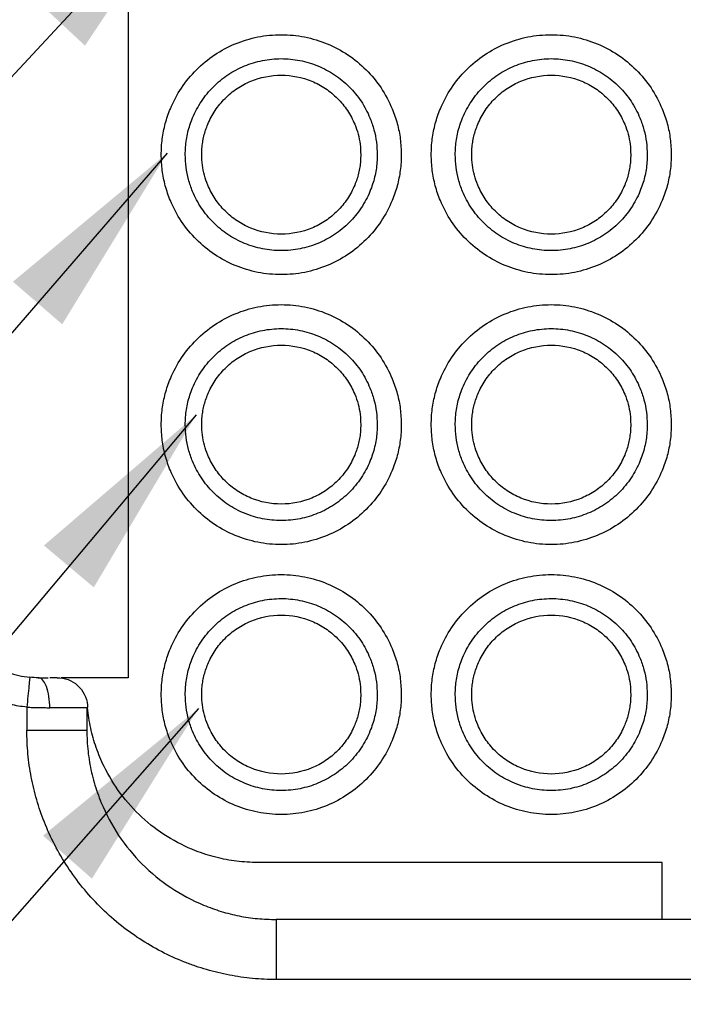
# Model space of a CAD drawing. Header units: millimetres. Extents: x 6 to 273, y 6 to 210.
# Tile 5 of 23: x 57 to 68, y 58 to 74. Entities that reach past the tile are written whole.
import ezdxf

# ---------------------------------------------------------------- set-up
doc = ezdxf.new("R2010")
doc.units = ezdxf.units.MM
doc.linetypes.add('SLD-Solid', pattern=[0])
doc.layers.add('TEXT', color=140, linetype='SLD-Solid', lineweight=25)
doc.dimstyles.new('SLDDIMSTYLE0', dxfattribs={"dimtxt": 0.18, "dimasz": 3.302, "dimexe": 0, "dimexo": 0.0625, "dimgap": 0, "dimtad": 0, "dimtih": 1, "dimtoh": 1, "dimdec": 0, "dimrnd": 1e-09, "dimzin": 0, "dimdsep": 46, "dimtxsty": 'Standard', "dimsah": 1, "dimcen": 0.09, "dimadec": 0, "dimazin": 0, "dimtfac": 3.302, "dimtdec": 0, "dimtofl": 0, "dimtmove": 0, "dimatfit": 3, "dimfxl": 0, "dimfrac": 2, "dimtolj": 1, "dimtzin": 0, "dimarcsym": 0})

msp = doc.modelspace()

# ---------------------------------------------------------------- linework, layer by layer
for p, q in [((58.694, 85.421), (58.694, 63.501)), ((57.462, 63.501), (57.389, 63.501)), ((57.509, 63.501), (57.462, 63.501)), ((58.694, 63.501), (57.576, 63.501)), ((57.004, 63.011), (57.004, 62.625)), ((58.004, 63.001), (57.386, 63.001)), ((58.004, 63.001), (58.004, 62.625)), ((57.004, 62.625), (58.004, 62.625)), ((67.594, 60.421), (60.855, 60.421)), ((67.594, 59.471), (67.594, 60.421)), ((61.158, 59.471), (61.158, 58.471)), ((67.594, 59.471), (61.158, 59.471)), ((77.494, 59.471), (67.594, 59.471)), ((110.83, 58.471), (61.158, 58.471))]:
    msp.add_line(p, q)
msp.add_arc((57.195, 64.955), 1.454, 179.7554, 264.3841)
for points, knots in [([(59.244, 72.221), (59.245, 72.264), (59.247, 72.352), (59.26, 72.482), (59.281, 72.611), (59.31, 72.738), (59.349, 72.863), (59.426, 73.068), (59.57, 73.339), (59.821, 73.643), (60.125, 73.895), (60.474, 74.08), (60.851, 74.195), (61.244, 74.233), (61.637, 74.195), (62.014, 74.08), (62.363, 73.895), (62.667, 73.644), (62.918, 73.339), (63.083, 73.029), (63.182, 72.74), (63.235, 72.482), (63.241, 72.308), (63.244, 72.221)], [0, 0, 0, 0, 0.020995, 0.041815, 0.062549, 0.083288, 0.104122, 0.125142, 0.187579, 0.250105, 0.312543, 0.375069, 0.437507, 0.500032, 0.56247, 0.624996, 0.687434, 0.74996, 0.812397, 0.874923, 0.916717, 0.958167, 1, 1, 1, 1]), ([(63.744, 72.221), (63.745, 72.264), (63.747, 72.352), (63.76, 72.482), (63.781, 72.611), (63.81, 72.738), (63.849, 72.863), (63.926, 73.068), (64.07, 73.339), (64.321, 73.643), (64.625, 73.895), (64.974, 74.08), (65.351, 74.195), (65.744, 74.233), (66.137, 74.195), (66.514, 74.08), (66.863, 73.895), (67.167, 73.644), (67.418, 73.339), (67.583, 73.029), (67.682, 72.74), (67.735, 72.482), (67.741, 72.308), (67.744, 72.221)], [0, 0, 0, 0, 0.0209952, 0.041815, 0.0625489, 0.0832877, 0.1041222, 0.1251418, 0.1875794, 0.2501054, 0.312543, 0.3750689, 0.4375065, 0.5000325, 0.5624701, 0.6249961, 0.6874337, 0.7499596, 0.8123972, 0.8749232, 0.916717, 0.9581671, 1, 1, 1, 1]), ([(59.644, 72.221), (59.645, 72.263), (59.647, 72.347), (59.662, 72.471), (59.686, 72.594), (59.721, 72.715), (59.786, 72.892), (59.905, 73.115), (60.106, 73.359), (60.349, 73.56), (60.628, 73.708), (60.93, 73.8), (61.244, 73.831), (61.558, 73.801), (61.86, 73.708), (62.139, 73.56), (62.383, 73.359), (62.583, 73.116), (62.715, 72.867), (62.794, 72.636), (62.836, 72.43), (62.842, 72.291), (62.844, 72.221)], [0, 0, 0, 0, 0.025165, 0.050105, 0.074975, 0.099933, 0.125133, 0.18756, 0.250098, 0.312525, 0.375063, 0.43749, 0.500027, 0.562454, 0.624992, 0.687419, 0.749957, 0.812384, 0.874922, 0.916711, 0.958162, 1, 1, 1, 1]), ([(64.144, 72.221), (64.145, 72.263), (64.147, 72.347), (64.162, 72.471), (64.186, 72.594), (64.221, 72.715), (64.286, 72.892), (64.405, 73.115), (64.606, 73.359), (64.849, 73.56), (65.128, 73.708), (65.43, 73.8), (65.744, 73.831), (66.058, 73.801), (66.36, 73.708), (66.639, 73.56), (66.883, 73.359), (67.083, 73.116), (67.215, 72.867), (67.294, 72.636), (67.336, 72.43), (67.342, 72.291), (67.344, 72.221)], [0, 0, 0, 0, 0.0251651, 0.0501049, 0.0749752, 0.0999328, 0.1251329, 0.1875601, 0.2500977, 0.3125249, 0.3750625, 0.4374897, 0.5000273, 0.5624545, 0.6249921, 0.6874193, 0.7499569, 0.8123841, 0.8749217, 0.9167112, 0.9581616, 1, 1, 1, 1]), ([(59.919, 72.221), (59.92, 72.255), (59.921, 72.325), (59.934, 72.428), (59.954, 72.53), (59.983, 72.63), (60.037, 72.776), (60.135, 72.962), (60.301, 73.163), (60.503, 73.33), (60.81, 73.493), (61.244, 73.58), (61.679, 73.493), (61.985, 73.33), (62.187, 73.163), (62.353, 72.962), (62.463, 72.756), (62.528, 72.565), (62.563, 72.394), (62.567, 72.279), (62.569, 72.221)], [0, 0, 0, 0, 0.025192, 0.050161, 0.075062, 0.100052, 0.125286, 0.187779, 0.250405, 0.312897, 0.375523, 0.500027, 0.624531, 0.687024, 0.749649, 0.812142, 0.874768, 0.916604, 0.958105, 1, 1, 1, 1]), ([(64.419, 72.221), (64.42, 72.255), (64.421, 72.325), (64.434, 72.428), (64.454, 72.53), (64.483, 72.63), (64.537, 72.776), (64.635, 72.962), (64.801, 73.163), (65.003, 73.33), (65.31, 73.493), (65.744, 73.58), (66.179, 73.493), (66.485, 73.33), (66.687, 73.163), (66.853, 72.962), (66.963, 72.756), (67.028, 72.565), (67.063, 72.394), (67.067, 72.279), (67.069, 72.221)], [0, 0, 0, 0, 0.025192, 0.050161, 0.075062, 0.100052, 0.125286, 0.187779, 0.250405, 0.312897, 0.375523, 0.500027, 0.624531, 0.687024, 0.749649, 0.812142, 0.874768, 0.916604, 0.958105, 1, 1, 1, 1]), ([(63.244, 72.221), (63.243, 72.177), (63.242, 72.089), (63.229, 71.959), (63.208, 71.83), (63.178, 71.703), (63.14, 71.578), (63.063, 71.374), (62.918, 71.102), (62.667, 70.798), (62.363, 70.546), (62.014, 70.361), (61.637, 70.246), (61.244, 70.208), (60.851, 70.246), (60.474, 70.361), (60.126, 70.546), (59.821, 70.797), (59.57, 71.102), (59.405, 71.412), (59.307, 71.701), (59.254, 71.959), (59.247, 72.133), (59.244, 72.221)], [0, 0, 0, 0, 0.0209952, 0.041815, 0.0625489, 0.0832877, 0.1041222, 0.1251418, 0.1875794, 0.2501054, 0.312543, 0.3750689, 0.4375065, 0.5000325, 0.5624701, 0.6249961, 0.6874337, 0.7499596, 0.8123972, 0.8749232, 0.916717, 0.9581671, 1, 1, 1, 1]), ([(62.844, 72.221), (62.843, 72.178), (62.841, 72.095), (62.826, 71.97), (62.802, 71.847), (62.768, 71.726), (62.702, 71.549), (62.584, 71.326), (62.383, 71.082), (62.139, 70.881), (61.86, 70.733), (61.559, 70.641), (61.244, 70.611), (60.93, 70.641), (60.628, 70.733), (60.349, 70.881), (60.106, 71.082), (59.905, 71.325), (59.773, 71.574), (59.694, 71.805), (59.652, 72.011), (59.647, 72.15), (59.644, 72.221)], [0, 0, 0, 0, 0.025165, 0.050105, 0.074975, 0.099933, 0.125133, 0.18756, 0.250098, 0.312525, 0.375063, 0.43749, 0.500027, 0.562454, 0.624992, 0.687419, 0.749957, 0.812384, 0.874922, 0.916711, 0.958162, 1, 1, 1, 1]), ([(62.569, 72.221), (62.568, 72.186), (62.567, 72.116), (62.554, 72.013), (62.534, 71.911), (62.506, 71.811), (62.452, 71.665), (62.353, 71.479), (62.187, 71.278), (61.985, 71.111), (61.679, 70.948), (61.244, 70.861), (60.81, 70.948), (60.503, 71.111), (60.301, 71.278), (60.135, 71.479), (60.026, 71.685), (59.961, 71.876), (59.926, 72.047), (59.921, 72.162), (59.919, 72.221)], [0, 0, 0, 0, 0.025192, 0.050161, 0.075062, 0.100052, 0.125286, 0.187779, 0.250405, 0.312897, 0.375523, 0.500027, 0.624531, 0.687024, 0.749649, 0.812142, 0.874768, 0.916604, 0.958105, 1, 1, 1, 1]), ([(67.744, 72.221), (67.743, 72.177), (67.742, 72.089), (67.729, 71.959), (67.708, 71.83), (67.678, 71.703), (67.64, 71.578), (67.563, 71.374), (67.418, 71.102), (67.167, 70.798), (66.863, 70.546), (66.514, 70.361), (66.137, 70.246), (65.744, 70.208), (65.351, 70.246), (64.974, 70.361), (64.626, 70.546), (64.321, 70.797), (64.07, 71.102), (63.905, 71.412), (63.807, 71.701), (63.754, 71.959), (63.747, 72.133), (63.744, 72.221)], [0, 0, 0, 0, 0.020995, 0.041815, 0.062549, 0.083288, 0.104122, 0.125142, 0.187579, 0.250105, 0.312543, 0.375069, 0.437507, 0.500032, 0.56247, 0.624996, 0.687434, 0.74996, 0.812397, 0.874923, 0.916717, 0.958167, 1, 1, 1, 1]), ([(67.344, 72.221), (67.343, 72.178), (67.341, 72.095), (67.326, 71.97), (67.302, 71.847), (67.268, 71.726), (67.202, 71.549), (67.084, 71.326), (66.883, 71.082), (66.639, 70.881), (66.36, 70.733), (66.059, 70.641), (65.744, 70.611), (65.43, 70.641), (65.128, 70.733), (64.849, 70.881), (64.606, 71.082), (64.405, 71.325), (64.273, 71.574), (64.194, 71.805), (64.152, 72.011), (64.147, 72.15), (64.144, 72.221)], [0, 0, 0, 0, 0.025165, 0.050105, 0.074975, 0.099933, 0.125133, 0.18756, 0.250098, 0.312525, 0.375063, 0.43749, 0.500027, 0.562454, 0.624992, 0.687419, 0.749957, 0.812384, 0.874922, 0.916711, 0.958162, 1, 1, 1, 1]), ([(67.069, 72.221), (67.068, 72.186), (67.067, 72.116), (67.054, 72.013), (67.034, 71.911), (67.006, 71.811), (66.952, 71.665), (66.853, 71.479), (66.687, 71.278), (66.485, 71.111), (66.179, 70.948), (65.744, 70.861), (65.31, 70.948), (65.003, 71.111), (64.801, 71.278), (64.635, 71.479), (64.526, 71.685), (64.461, 71.876), (64.426, 72.047), (64.421, 72.162), (64.419, 72.221)], [0, 0, 0, 0, 0.025192, 0.050161, 0.075062, 0.100052, 0.125286, 0.187779, 0.250405, 0.312897, 0.375523, 0.500027, 0.624531, 0.687024, 0.749649, 0.812142, 0.874768, 0.916604, 0.958105, 1, 1, 1, 1]), ([(59.244, 67.721), (59.245, 67.764), (59.247, 67.852), (59.26, 67.982), (59.281, 68.111), (59.31, 68.238), (59.349, 68.363), (59.426, 68.568), (59.57, 68.839), (59.821, 69.143), (60.125, 69.395), (60.474, 69.58), (60.851, 69.695), (61.244, 69.733), (61.637, 69.695), (62.014, 69.58), (62.363, 69.395), (62.667, 69.144), (62.918, 68.839), (63.083, 68.529), (63.182, 68.24), (63.235, 67.982), (63.241, 67.808), (63.244, 67.721)], [0, 0, 0, 0, 0.020995, 0.041815, 0.062549, 0.083288, 0.104122, 0.125142, 0.187579, 0.250105, 0.312543, 0.375069, 0.437507, 0.500032, 0.56247, 0.624996, 0.687434, 0.74996, 0.812397, 0.874923, 0.916717, 0.958167, 1, 1, 1, 1]), ([(63.744, 67.721), (63.745, 67.764), (63.747, 67.852), (63.76, 67.982), (63.781, 68.111), (63.81, 68.238), (63.849, 68.363), (63.926, 68.568), (64.07, 68.839), (64.321, 69.143), (64.625, 69.395), (64.974, 69.58), (65.351, 69.695), (65.744, 69.733), (66.137, 69.695), (66.514, 69.58), (66.863, 69.395), (67.167, 69.144), (67.418, 68.839), (67.583, 68.529), (67.682, 68.24), (67.735, 67.982), (67.741, 67.808), (67.744, 67.721)], [0, 0, 0, 0, 0.020995, 0.041815, 0.062549, 0.083288, 0.104122, 0.125142, 0.187579, 0.250105, 0.312543, 0.375069, 0.437507, 0.500032, 0.56247, 0.624996, 0.687434, 0.74996, 0.812397, 0.874923, 0.916717, 0.958167, 1, 1, 1, 1]), ([(59.644, 67.721), (59.645, 67.763), (59.647, 67.847), (59.662, 67.971), (59.686, 68.094), (59.721, 68.215), (59.786, 68.392), (59.905, 68.615), (60.106, 68.859), (60.349, 69.06), (60.628, 69.208), (60.93, 69.3), (61.244, 69.331), (61.558, 69.301), (61.86, 69.208), (62.139, 69.06), (62.383, 68.859), (62.583, 68.616), (62.715, 68.367), (62.794, 68.136), (62.836, 67.93), (62.842, 67.791), (62.844, 67.721)], [0, 0, 0, 0, 0.025165, 0.050105, 0.074975, 0.099933, 0.125133, 0.18756, 0.250098, 0.312525, 0.375063, 0.43749, 0.500027, 0.562454, 0.624992, 0.687419, 0.749957, 0.812384, 0.874922, 0.916711, 0.958162, 1, 1, 1, 1]), ([(64.144, 67.721), (64.145, 67.763), (64.147, 67.847), (64.162, 67.971), (64.186, 68.094), (64.221, 68.215), (64.286, 68.392), (64.405, 68.615), (64.606, 68.859), (64.849, 69.06), (65.128, 69.208), (65.43, 69.3), (65.744, 69.331), (66.058, 69.301), (66.36, 69.208), (66.639, 69.06), (66.883, 68.859), (67.083, 68.616), (67.215, 68.367), (67.294, 68.136), (67.336, 67.93), (67.342, 67.791), (67.344, 67.721)], [0, 0, 0, 0, 0.025165, 0.050105, 0.074975, 0.099933, 0.125133, 0.18756, 0.250098, 0.312525, 0.375063, 0.43749, 0.500027, 0.562454, 0.624992, 0.687419, 0.749957, 0.812384, 0.874922, 0.916711, 0.958162, 1, 1, 1, 1]), ([(59.919, 67.721), (59.92, 67.755), (59.921, 67.825), (59.934, 67.928), (59.954, 68.03), (59.983, 68.13), (60.037, 68.276), (60.135, 68.462), (60.301, 68.663), (60.503, 68.83), (60.81, 68.993), (61.244, 69.08), (61.679, 68.993), (61.985, 68.83), (62.187, 68.663), (62.353, 68.462), (62.463, 68.256), (62.528, 68.065), (62.563, 67.894), (62.567, 67.779), (62.569, 67.721)], [0, 0, 0, 0, 0.025192, 0.050161, 0.075062, 0.100052, 0.125286, 0.187779, 0.250405, 0.312897, 0.375523, 0.500027, 0.624531, 0.687024, 0.749649, 0.812142, 0.874768, 0.916604, 0.958105, 1, 1, 1, 1]), ([(64.419, 67.721), (64.42, 67.755), (64.421, 67.825), (64.434, 67.928), (64.454, 68.03), (64.483, 68.13), (64.537, 68.276), (64.635, 68.462), (64.801, 68.663), (65.003, 68.83), (65.31, 68.993), (65.744, 69.08), (66.179, 68.993), (66.485, 68.83), (66.687, 68.663), (66.853, 68.462), (66.963, 68.256), (67.028, 68.065), (67.063, 67.894), (67.067, 67.779), (67.069, 67.721)], [0, 0, 0, 0, 0.025192, 0.050161, 0.075062, 0.100052, 0.125286, 0.187779, 0.250405, 0.312897, 0.375523, 0.500027, 0.624531, 0.687024, 0.749649, 0.812142, 0.874768, 0.916604, 0.958105, 1, 1, 1, 1]), ([(63.244, 67.721), (63.243, 67.677), (63.242, 67.589), (63.229, 67.459), (63.208, 67.33), (63.178, 67.203), (63.14, 67.078), (63.063, 66.874), (62.918, 66.602), (62.667, 66.298), (62.363, 66.046), (62.014, 65.861), (61.637, 65.746), (61.244, 65.708), (60.851, 65.746), (60.474, 65.861), (60.126, 66.046), (59.821, 66.297), (59.57, 66.602), (59.405, 66.912), (59.307, 67.201), (59.254, 67.459), (59.247, 67.633), (59.244, 67.721)], [0, 0, 0, 0, 0.020995, 0.041815, 0.062549, 0.083288, 0.104122, 0.125142, 0.187579, 0.250105, 0.312543, 0.375069, 0.437507, 0.500032, 0.56247, 0.624996, 0.687434, 0.74996, 0.812397, 0.874923, 0.916717, 0.958167, 1, 1, 1, 1]), ([(62.844, 67.721), (62.843, 67.678), (62.841, 67.595), (62.826, 67.47), (62.802, 67.347), (62.768, 67.226), (62.702, 67.049), (62.584, 66.826), (62.383, 66.582), (62.139, 66.381), (61.86, 66.233), (61.559, 66.141), (61.244, 66.111), (60.93, 66.141), (60.628, 66.233), (60.349, 66.381), (60.106, 66.582), (59.905, 66.825), (59.773, 67.074), (59.694, 67.305), (59.652, 67.511), (59.647, 67.65), (59.644, 67.721)], [0, 0, 0, 0, 0.025165, 0.050105, 0.074975, 0.099933, 0.125133, 0.18756, 0.250098, 0.312525, 0.375063, 0.43749, 0.500027, 0.562454, 0.624992, 0.687419, 0.749957, 0.812384, 0.874922, 0.916711, 0.958162, 1, 1, 1, 1]), ([(62.569, 67.721), (62.568, 67.686), (62.567, 67.616), (62.554, 67.513), (62.534, 67.411), (62.506, 67.311), (62.452, 67.165), (62.353, 66.979), (62.187, 66.778), (61.985, 66.611), (61.679, 66.448), (61.244, 66.361), (60.81, 66.448), (60.503, 66.611), (60.301, 66.778), (60.135, 66.979), (60.026, 67.185), (59.961, 67.376), (59.926, 67.547), (59.921, 67.662), (59.919, 67.721)], [0, 0, 0, 0, 0.025192, 0.050161, 0.075062, 0.100052, 0.125286, 0.187779, 0.250405, 0.312897, 0.375523, 0.500027, 0.624531, 0.687024, 0.749649, 0.812142, 0.874768, 0.916604, 0.958105, 1, 1, 1, 1]), ([(67.744, 67.721), (67.743, 67.677), (67.742, 67.589), (67.729, 67.459), (67.708, 67.33), (67.678, 67.203), (67.64, 67.078), (67.563, 66.874), (67.418, 66.602), (67.167, 66.298), (66.863, 66.046), (66.514, 65.861), (66.137, 65.746), (65.744, 65.708), (65.351, 65.746), (64.974, 65.861), (64.626, 66.046), (64.321, 66.297), (64.07, 66.602), (63.905, 66.912), (63.807, 67.201), (63.754, 67.459), (63.747, 67.633), (63.744, 67.721)], [0, 0, 0, 0, 0.0209952, 0.041815, 0.0625489, 0.0832877, 0.1041222, 0.1251418, 0.1875794, 0.2501054, 0.312543, 0.3750689, 0.4375065, 0.5000325, 0.5624701, 0.6249961, 0.6874337, 0.7499596, 0.8123972, 0.8749232, 0.916717, 0.9581671, 1, 1, 1, 1]), ([(67.344, 67.721), (67.343, 67.678), (67.341, 67.595), (67.326, 67.47), (67.302, 67.347), (67.268, 67.226), (67.202, 67.049), (67.084, 66.826), (66.883, 66.582), (66.639, 66.381), (66.36, 66.233), (66.059, 66.141), (65.744, 66.111), (65.43, 66.141), (65.128, 66.233), (64.849, 66.381), (64.606, 66.582), (64.405, 66.825), (64.273, 67.074), (64.194, 67.305), (64.152, 67.511), (64.147, 67.65), (64.144, 67.721)], [0, 0, 0, 0, 0.025165, 0.050105, 0.074975, 0.099933, 0.125133, 0.18756, 0.250098, 0.312525, 0.375063, 0.43749, 0.500027, 0.562454, 0.624992, 0.687419, 0.749957, 0.812384, 0.874922, 0.916711, 0.958162, 1, 1, 1, 1]), ([(67.069, 67.721), (67.068, 67.686), (67.067, 67.616), (67.054, 67.513), (67.034, 67.411), (67.006, 67.311), (66.952, 67.165), (66.853, 66.979), (66.687, 66.778), (66.485, 66.611), (66.179, 66.448), (65.744, 66.361), (65.31, 66.448), (65.003, 66.611), (64.801, 66.778), (64.635, 66.979), (64.526, 67.185), (64.461, 67.376), (64.426, 67.547), (64.421, 67.662), (64.419, 67.721)], [0, 0, 0, 0, 0.025192, 0.050161, 0.075062, 0.100052, 0.125286, 0.187779, 0.250405, 0.312897, 0.375523, 0.500027, 0.624531, 0.687024, 0.749649, 0.812142, 0.874768, 0.916604, 0.958105, 1, 1, 1, 1]), ([(59.244, 63.221), (59.245, 63.264), (59.247, 63.352), (59.26, 63.482), (59.281, 63.611), (59.31, 63.738), (59.349, 63.863), (59.426, 64.068), (59.57, 64.339), (59.821, 64.643), (60.125, 64.895), (60.474, 65.08), (60.851, 65.195), (61.244, 65.233), (61.637, 65.195), (62.014, 65.08), (62.363, 64.895), (62.667, 64.644), (62.918, 64.339), (63.083, 64.029), (63.182, 63.74), (63.235, 63.482), (63.241, 63.308), (63.244, 63.221)], [0, 0, 0, 0, 0.020995, 0.041815, 0.062549, 0.083288, 0.104122, 0.125142, 0.187579, 0.250105, 0.312543, 0.375069, 0.437507, 0.500032, 0.56247, 0.624996, 0.687434, 0.74996, 0.812397, 0.874923, 0.916717, 0.958167, 1, 1, 1, 1]), ([(63.744, 63.221), (63.745, 63.264), (63.747, 63.352), (63.76, 63.482), (63.781, 63.611), (63.81, 63.738), (63.849, 63.863), (63.926, 64.068), (64.07, 64.339), (64.321, 64.643), (64.625, 64.895), (64.974, 65.08), (65.351, 65.195), (65.744, 65.233), (66.137, 65.195), (66.514, 65.08), (66.863, 64.895), (67.167, 64.644), (67.418, 64.339), (67.583, 64.029), (67.682, 63.74), (67.735, 63.482), (67.741, 63.308), (67.744, 63.221)], [0, 0, 0, 0, 0.020995, 0.041815, 0.062549, 0.083288, 0.104122, 0.125142, 0.187579, 0.250105, 0.312543, 0.375069, 0.437507, 0.500032, 0.56247, 0.624996, 0.687434, 0.74996, 0.812397, 0.874923, 0.916717, 0.958167, 1, 1, 1, 1]), ([(57.004, 63.011), (56.957, 63.016), (56.865, 63.027), (56.729, 63.056), (56.595, 63.094), (56.464, 63.142), (56.265, 63.23), (56.011, 63.385), (55.734, 63.64), (55.51, 63.942), (55.369, 64.239), (55.289, 64.507), (55.247, 64.736), (55.243, 64.891), (55.241, 64.969)], [0, 0, 0, 0, 0.048487, 0.096616, 0.144635, 0.192792, 0.241336, 0.370605, 0.500055, 0.629322, 0.758768, 0.839333, 0.919359, 1, 1, 1, 1]), ([(59.644, 63.221), (59.645, 63.263), (59.647, 63.347), (59.662, 63.471), (59.686, 63.594), (59.721, 63.715), (59.786, 63.892), (59.905, 64.115), (60.106, 64.359), (60.349, 64.56), (60.628, 64.708), (60.93, 64.8), (61.244, 64.831), (61.558, 64.801), (61.86, 64.708), (62.139, 64.56), (62.383, 64.359), (62.583, 64.116), (62.715, 63.867), (62.794, 63.636), (62.836, 63.43), (62.842, 63.291), (62.844, 63.221)], [0, 0, 0, 0, 0.0251651, 0.0501049, 0.0749752, 0.0999328, 0.1251329, 0.1875601, 0.2500977, 0.3125249, 0.3750625, 0.4374897, 0.5000273, 0.5624545, 0.6249921, 0.6874193, 0.7499569, 0.8123841, 0.8749217, 0.9167112, 0.9581616, 1, 1, 1, 1]), ([(64.144, 63.221), (64.145, 63.263), (64.147, 63.347), (64.162, 63.471), (64.186, 63.594), (64.221, 63.715), (64.286, 63.892), (64.405, 64.115), (64.606, 64.359), (64.849, 64.56), (65.128, 64.708), (65.43, 64.8), (65.744, 64.831), (66.058, 64.801), (66.36, 64.708), (66.639, 64.56), (66.883, 64.359), (67.083, 64.116), (67.215, 63.867), (67.294, 63.636), (67.336, 63.43), (67.342, 63.291), (67.344, 63.221)], [0, 0, 0, 0, 0.025165, 0.050105, 0.074975, 0.099933, 0.125133, 0.18756, 0.250098, 0.312525, 0.375063, 0.43749, 0.500027, 0.562454, 0.624992, 0.687419, 0.749957, 0.812384, 0.874922, 0.916711, 0.958162, 1, 1, 1, 1]), ([(59.919, 63.221), (59.92, 63.255), (59.921, 63.325), (59.934, 63.428), (59.954, 63.53), (59.983, 63.63), (60.037, 63.776), (60.135, 63.962), (60.301, 64.163), (60.503, 64.33), (60.81, 64.493), (61.244, 64.58), (61.679, 64.493), (61.985, 64.33), (62.187, 64.163), (62.353, 63.962), (62.463, 63.756), (62.528, 63.565), (62.563, 63.394), (62.567, 63.279), (62.569, 63.221)], [0, 0, 0, 0, 0.025192, 0.050161, 0.075062, 0.100052, 0.125286, 0.187779, 0.250405, 0.312897, 0.375523, 0.500027, 0.624531, 0.687024, 0.749649, 0.812142, 0.874768, 0.916604, 0.958105, 1, 1, 1, 1]), ([(64.419, 63.221), (64.42, 63.255), (64.421, 63.325), (64.434, 63.428), (64.454, 63.53), (64.483, 63.63), (64.537, 63.776), (64.635, 63.962), (64.801, 64.163), (65.003, 64.33), (65.31, 64.493), (65.744, 64.58), (66.179, 64.493), (66.485, 64.33), (66.687, 64.163), (66.853, 63.962), (66.963, 63.756), (67.028, 63.565), (67.063, 63.394), (67.067, 63.279), (67.069, 63.221)], [0, 0, 0, 0, 0.025192, 0.050161, 0.075062, 0.100052, 0.125286, 0.187779, 0.250405, 0.312897, 0.375523, 0.500027, 0.624531, 0.687024, 0.749649, 0.812142, 0.874768, 0.916604, 0.958105, 1, 1, 1, 1]), ([(57.053, 63.508), (57.053, 63.508), (57.052, 63.498), (57.047, 63.449), (57.043, 63.411), (57.034, 63.314), (57.028, 63.255), (57.016, 63.133), (57.01, 63.069), (57.004, 63.011)], [0, 0, 0, 0, 0.25, 0.25, 0.5, 0.5, 0.75, 0.75, 1, 1, 1, 1]), ([(57.386, 63.001), (57.386, 63.06), (57.382, 63.124), (57.363, 63.247), (57.349, 63.306), (57.311, 63.404), (57.289, 63.442), (57.242, 63.491), (57.217, 63.501), (57.195, 63.501)], [0, 0, 0, 0, 0.25, 0.25, 0.5, 0.5, 0.75, 0.75, 1, 1, 1, 1]), ([(57.509, 63.501), (57.634, 63.503), (57.758, 63.456), (57.942, 63.289), (58.002, 63.17), (58.013, 63.046)], [0, 0, 0, 0, 0.5, 0.5, 1, 1, 1, 1]), ([(63.244, 63.221), (63.243, 63.177), (63.242, 63.089), (63.229, 62.959), (63.208, 62.83), (63.178, 62.703), (63.14, 62.578), (63.063, 62.374), (62.918, 62.102), (62.667, 61.798), (62.363, 61.546), (62.014, 61.361), (61.637, 61.246), (61.244, 61.208), (60.851, 61.246), (60.474, 61.361), (60.126, 61.546), (59.821, 61.797), (59.57, 62.102), (59.405, 62.412), (59.307, 62.701), (59.254, 62.959), (59.247, 63.133), (59.244, 63.221)], [0, 0, 0, 0, 0.020995, 0.041815, 0.062549, 0.083288, 0.104122, 0.125142, 0.187579, 0.250105, 0.312543, 0.375069, 0.437507, 0.500032, 0.56247, 0.624996, 0.687434, 0.74996, 0.812397, 0.874923, 0.916717, 0.958167, 1, 1, 1, 1]), ([(62.844, 63.221), (62.843, 63.178), (62.841, 63.095), (62.826, 62.97), (62.802, 62.847), (62.768, 62.726), (62.702, 62.549), (62.584, 62.326), (62.383, 62.082), (62.139, 61.881), (61.86, 61.733), (61.559, 61.641), (61.244, 61.611), (60.93, 61.641), (60.628, 61.733), (60.349, 61.881), (60.106, 62.082), (59.905, 62.325), (59.773, 62.574), (59.694, 62.805), (59.652, 63.011), (59.647, 63.15), (59.644, 63.221)], [0, 0, 0, 0, 0.025165, 0.050105, 0.074975, 0.099933, 0.125133, 0.18756, 0.250098, 0.312525, 0.375063, 0.43749, 0.500027, 0.562454, 0.624992, 0.687419, 0.749957, 0.812384, 0.874922, 0.916711, 0.958162, 1, 1, 1, 1]), ([(62.569, 63.221), (62.568, 63.186), (62.567, 63.116), (62.554, 63.013), (62.534, 62.911), (62.506, 62.811), (62.452, 62.665), (62.353, 62.479), (62.187, 62.278), (61.985, 62.111), (61.679, 61.948), (61.244, 61.861), (60.81, 61.948), (60.503, 62.111), (60.301, 62.278), (60.135, 62.479), (60.026, 62.685), (59.961, 62.876), (59.926, 63.047), (59.921, 63.162), (59.919, 63.221)], [0, 0, 0, 0, 0.025192, 0.050161, 0.075062, 0.100052, 0.125286, 0.187779, 0.250405, 0.312897, 0.375523, 0.500027, 0.624531, 0.687024, 0.749649, 0.812142, 0.874768, 0.916604, 0.958105, 1, 1, 1, 1]), ([(67.744, 63.221), (67.743, 63.177), (67.742, 63.089), (67.729, 62.959), (67.708, 62.83), (67.678, 62.703), (67.64, 62.578), (67.563, 62.374), (67.418, 62.102), (67.167, 61.798), (66.863, 61.546), (66.514, 61.361), (66.137, 61.246), (65.744, 61.208), (65.351, 61.246), (64.974, 61.361), (64.626, 61.546), (64.321, 61.797), (64.07, 62.102), (63.905, 62.412), (63.807, 62.701), (63.754, 62.959), (63.747, 63.133), (63.744, 63.221)], [0, 0, 0, 0, 0.020995, 0.041815, 0.062549, 0.083288, 0.104122, 0.125142, 0.187579, 0.250105, 0.312543, 0.375069, 0.437507, 0.500032, 0.56247, 0.624996, 0.687434, 0.74996, 0.812397, 0.874923, 0.916717, 0.958167, 1, 1, 1, 1]), ([(67.344, 63.221), (67.343, 63.178), (67.341, 63.095), (67.326, 62.97), (67.302, 62.847), (67.268, 62.726), (67.202, 62.549), (67.084, 62.326), (66.883, 62.082), (66.639, 61.881), (66.36, 61.733), (66.059, 61.641), (65.744, 61.611), (65.43, 61.641), (65.128, 61.733), (64.849, 61.881), (64.606, 62.082), (64.405, 62.325), (64.273, 62.574), (64.194, 62.805), (64.152, 63.011), (64.147, 63.15), (64.144, 63.221)], [0, 0, 0, 0, 0.025165, 0.050105, 0.074975, 0.099933, 0.125133, 0.18756, 0.250098, 0.312525, 0.375063, 0.43749, 0.500027, 0.562454, 0.624992, 0.687419, 0.749957, 0.812384, 0.874922, 0.916711, 0.958162, 1, 1, 1, 1]), ([(67.069, 63.221), (67.068, 63.186), (67.067, 63.116), (67.054, 63.013), (67.034, 62.911), (67.006, 62.811), (66.952, 62.665), (66.853, 62.479), (66.687, 62.278), (66.485, 62.111), (66.179, 61.948), (65.744, 61.861), (65.31, 61.948), (65.003, 62.111), (64.801, 62.278), (64.635, 62.479), (64.526, 62.685), (64.461, 62.876), (64.426, 63.047), (64.421, 63.162), (64.419, 63.221)], [0, 0, 0, 0, 0.025192, 0.050161, 0.075062, 0.100052, 0.125286, 0.187779, 0.250405, 0.312897, 0.375523, 0.500027, 0.624531, 0.687024, 0.749649, 0.812142, 0.874768, 0.916604, 0.958105, 1, 1, 1, 1]), ([(57.004, 63.011), (57.036, 63.009), (57.1, 63.006), (57.196, 63.003), (57.292, 63.002), (57.355, 63.002), (57.386, 63.001)], [0, 0, 0, 0, 0.243342, 0.49126, 0.743514, 1, 1, 1, 1]), ([(60.855, 60.421), (60.796, 60.422), (60.677, 60.424), (60.501, 60.441), (60.327, 60.468), (60.154, 60.506), (59.984, 60.555), (59.706, 60.654), (59.334, 60.839), (58.911, 61.164), (58.553, 61.56), (58.31, 61.961), (58.155, 62.334), (58.06, 62.662), (58.029, 62.888), (58.013, 63.002)], [0, 0, 0, 0, 0.042338, 0.084356, 0.126216, 0.168084, 0.210124, 0.252498, 0.378519, 0.504672, 0.630693, 0.756846, 0.837332, 0.918017, 1, 1, 1, 1]), ([(61.158, 58.471), (61.092, 58.471), (60.961, 58.473), (60.765, 58.487), (60.571, 58.51), (60.379, 58.542), (60.189, 58.583), (60, 58.633), (59.813, 58.693), (59.559, 58.786), (59.244, 58.93), (58.878, 59.143), (58.534, 59.394), (58.215, 59.682), (57.928, 60.001), (57.677, 60.345), (57.463, 60.71), (57.293, 61.085), (57.162, 61.464), (57.071, 61.845), (57.014, 62.232), (57.007, 62.493), (57.004, 62.625)], [0, 0, 0, 0, 0.0302321, 0.0602654, 0.0901665, 0.1200025, 0.1498412, 0.1797502, 0.2097967, 0.2400471, 0.3043186, 0.3686713, 0.4343121, 0.5000324, 0.5656732, 0.6313935, 0.695665, 0.7600177, 0.8202675, 0.8799878, 0.9397187, 1, 1, 1, 1]), ([(58.004, 62.625), (58.005, 62.565), (58.007, 62.447), (58.022, 62.27), (58.046, 62.096), (58.081, 61.923), (58.125, 61.752), (58.179, 61.583), (58.295, 61.28), (58.517, 60.86), (58.913, 60.381), (59.393, 59.984), (59.852, 59.741), (60.241, 59.601), (60.541, 59.526), (60.847, 59.479), (61.054, 59.473), (61.158, 59.471)], [0, 0, 0, 0, 0.036, 0.071725, 0.107288, 0.142803, 0.178385, 0.214146, 0.250199, 0.375005, 0.500031, 0.624836, 0.749863, 0.812662, 0.874876, 0.937118, 1, 1, 1, 1])]:
    msp.add_open_spline(points, degree=3, knots=knots)
for points in [[(57.195, 63.501), (57.15, 63.501), (57.101, 63.504), (57.053, 63.508)], [(57.195, 63.501), (57.253, 63.501), (57.309, 63.501), (57.357, 63.501)], [(58.013, 63.046), (58.014, 63.032), (58.015, 63.017), (58.016, 63.003)]]:
    msp.add_open_spline(points, degree=3)

# ---------------------------------------------------------------- leaders
at = {"layer": 'TEXT'}
for points in [[(59.696, 86.124), (39.463, 66.427), (33.113, 66.427)], [(59.672, 80.92), (39.463, 60.818), (33.113, 60.818)], [(59.828, 76.823), (39.463, 54.971), (33.113, 54.971)], [(59.342, 72.246), (39.463, 49.243), (33.113, 49.243)], [(59.828, 67.885), (39.463, 43.634), (33.113, 43.634)], [(59.863, 62.989), (37.787, 37.906), (31.437, 37.906)]]:
    msp.add_leader(points, dimstyle='SLDDIMSTYLE0', dxfattribs=at)

doc.saveas('drawing.dxf')
